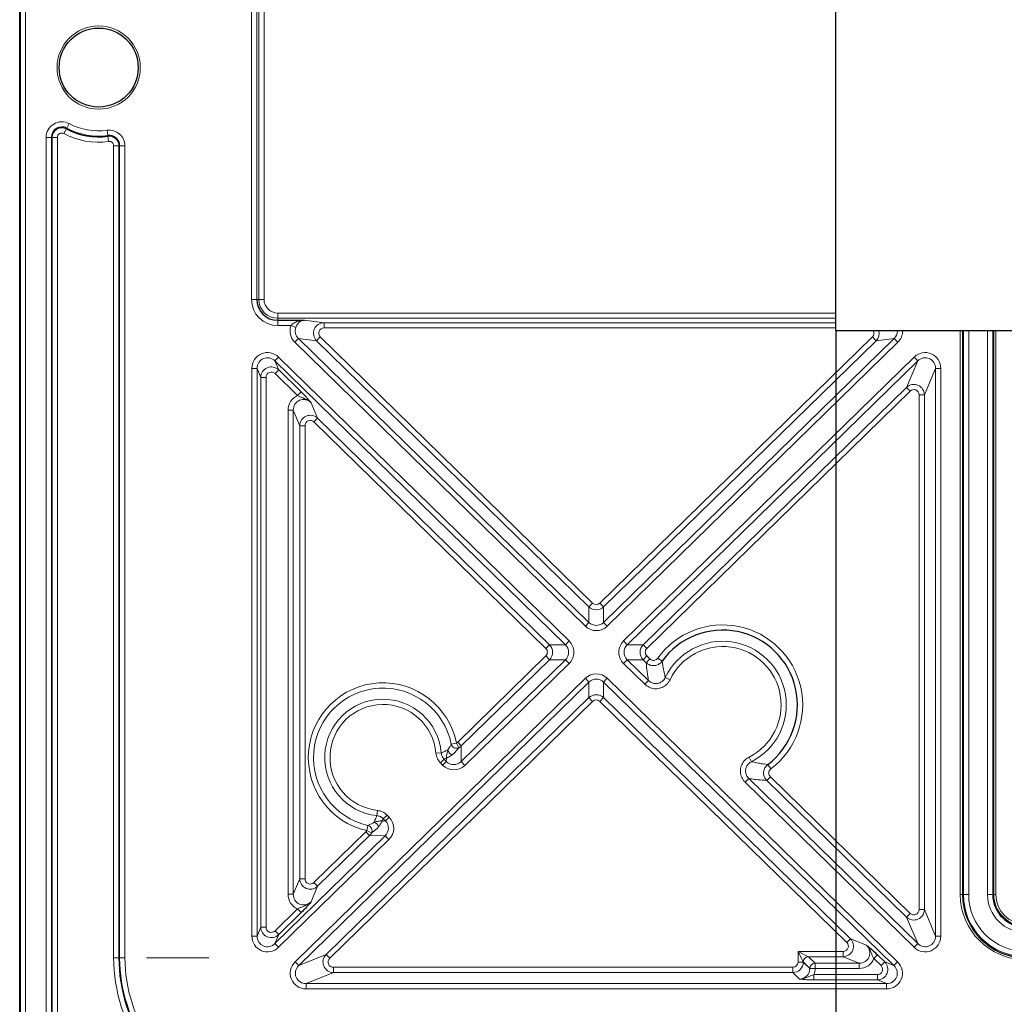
# Model space of a CAD drawing. Header units: millimetres. Extents: x 5 to 418, y 2 to 292.
# Tile 43 of 53: x 301 to 333, y 86 to 117. Entities that reach past the tile are written whole.
import ezdxf

# ---------------------------------------------------------------- set-up
doc = ezdxf.new("R2010")
doc.units = ezdxf.units.MM
doc.layers.add('SLD-0', color=7, linetype='Continuous')
doc.styles.add('SLDTEXTSTYLE1', font='TXT', dxfattribs={"width": 0.605})
doc.dimstyles.new('SLDDIMSTYLE1', dxfattribs={"dimtxt": 3.5, "dimasz": 3.302, "dimexe": 0, "dimexo": 0.0625, "dimgap": 0.875, "dimtad": 1, "dimlfac": 3, "dimrnd": 1e-09, "dimzin": 12, "dimdsep": 46, "dimtxsty": 'SLDTEXTSTYLE1', "dimsah": 1, "dimcen": 0.09, "dimadec": 0, "dimazin": 3, "dimtfac": 1, "dimtofl": 0, "dimtmove": 0, "dimatfit": 3, "dimfxl": 1, "dimfrac": 2, "dimtolj": 1, "dimtzin": 12, "dimarcsym": 0})

# ---------------------------------------------------------------- blocks, each defined once
blk = doc.blocks.new('_D_7')
at = {"layer": 'SLD-0', "color": 7}
for p, q in [((327.216, 107.454), (327.216, 68.551)), ((301.383, 81.287), (301.383, 68.551)), ((327.216, 69.551), (301.383, 69.551))]:
    blk.add_line(p, q, dxfattribs=at)
for points in [[(301.383, 69.551), (304.685, 69.043), (304.685, 70.059)], [(327.216, 69.551), (323.914, 70.059), (323.914, 69.043)]]:
    blk.add_solid(points, dxfattribs=at)
at = {"layer": 'SLD-0', "color": 7, "insert": (309.621, 74.063), "char_height": 3.5, "attachment_point": 1, "style": 'SLDTEXTSTYLE1'}
blk.add_mtext('77,5', dxfattribs=at)
blk = doc.blocks.new('_D_8')
at = {"layer": 'SLD-0', "color": 7}
for p, q in [((327.216, 107.454), (327.216, 68.551)), ((388.216, 107.454), (388.216, 68.551)), ((327.216, 69.551), (388.216, 69.551))]:
    blk.add_line(p, q, dxfattribs=at)
for points in [[(327.216, 69.551), (330.518, 69.043), (330.518, 70.059)], [(388.216, 69.551), (384.914, 70.059), (384.914, 69.043)]]:
    blk.add_solid(points, dxfattribs=at)
at = {"layer": 'SLD-0', "color": 7, "insert": (353.706, 74.063), "char_height": 3.5, "attachment_point": 1, "style": 'SLDTEXTSTYLE1'}
blk.add_mtext('183', dxfattribs=at)

msp = doc.modelspace()

# ---------------------------------------------------------------- linework, layer by layer
at = {"color": 7, "linetype": 'Continuous', "lineweight": 25}
for p, q in [((301.3827, 81.287), (301.3827, 251.287)), ((327.2161, 107.4536), (327.2161, 125.287)), ((309.5494, 107.7898), (310.3942, 107.7898)), ((388.2161, 107.4536), (327.2161, 107.4536))]:
    msp.add_line(p, q, dxfattribs=at)
at = {"color": 7, "linetype": 'Continuous', "lineweight": 18}
for p, q in [((301.4031, 81.287), (301.4031, 251.287)), ((301.5698, 251.287), (301.5698, 81.287)), ((308.7189, 108.4536), (308.7189, 243.1203)), ((308.8856, 243.1203), (308.8856, 108.4536)), ((308.9497, 108.4536), (308.9497, 243.1203)), ((309.1163, 243.1203), (309.1163, 108.4536)), ((302.8594, 113.8475), (302.7816, 113.7001)), ((302.8594, 113.8475), (302.8703, 113.8682)), ((302.9481, 114.0155), (302.8703, 113.8682)), ((304.1498, 113.802), (304.172, 113.6368)), ((302.2189, 84.3314), (302.2189, 113.5759)), ((302.2189, 113.5759), (302.3856, 113.5759)), ((302.3856, 113.5759), (302.3856, 84.3314)), ((302.409, 113.5759), (302.3856, 113.5759)), ((302.409, 84.3314), (302.409, 113.5759)), ((302.409, 113.5759), (302.5756, 113.5759)), ((302.5756, 113.5759), (302.5756, 84.3314)), ((304.1751, 113.6136), (304.172, 113.6368)), ((304.1751, 113.6136), (304.1973, 113.4485)), ((304.3565, 87.6203), (304.3565, 113.3093)), ((304.3565, 113.3093), (304.5232, 113.3093)), ((304.5232, 113.3093), (304.5232, 87.6203)), ((304.5232, 113.3093), (304.5465, 113.3093)), ((304.5465, 87.6203), (304.5465, 113.3093)), ((304.7132, 113.3093), (304.5465, 113.3093)), ((304.7132, 113.3093), (304.7132, 87.6203)), ((308.8856, 108.4536), (308.7189, 108.4536)), ((308.8856, 108.4536), (308.9497, 108.4536)), ((308.9497, 108.4536), (309.1163, 108.4536)), ((309.5494, 108.0206), (327.2161, 108.0206)), ((309.5494, 107.8539), (309.5494, 108.0206)), ((327.2161, 107.8539), (309.5494, 107.8539)), ((309.5494, 107.8539), (309.5494, 107.7898)), ((309.5494, 107.7898), (309.5494, 107.6232)), ((309.9678, 107.6232), (309.5494, 107.6232)), ((309.9678, 107.6232), (310.1227, 107.5661)), ((310.3942, 107.7898), (311.0142, 107.7142)), ((311.0142, 107.7142), (327.2161, 107.7142)), ((311.0142, 107.7142), (311.0142, 107.5475)), ((327.2161, 107.5475), (311.0142, 107.5475)), ((310.0881, 107.0951), (310.2041, 107.2139)), ((310.7806, 107.1436), (310.2041, 107.2139)), ((310.2041, 107.2139), (319.4007, 98.2311)), ((310.7806, 107.1436), (310.8966, 107.2623)), ((310.8966, 107.2623), (319.5167, 98.8427)), ((319.7487, 98.8427), (328.3689, 107.2623)), ((319.8648, 98.2311), (329.0614, 107.2139)), ((328.3689, 107.2623), (328.4849, 107.1436)), ((329.0614, 107.2139), (328.4849, 107.1436)), ((329.1774, 107.0951), (329.0614, 107.2139)), ((331.1528, 89.6203), (331.1528, 107.4536)), ((331.2194, 107.4536), (331.2194, 89.6203)), ((331.2515, 89.6203), (331.2515, 107.4536)), ((331.4179, 107.4536), (331.4179, 89.6203)), ((332.0142, 89.6203), (332.0142, 107.4536)), ((332.1807, 107.4536), (332.1807, 89.6203)), ((332.2128, 89.6203), (332.2128, 107.4536)), ((332.2793, 107.4536), (332.2793, 89.6203)), ((319.2847, 98.1124), (310.0881, 107.0951)), ((319.4007, 98.7239), (310.7806, 107.1436)), ((328.4849, 107.1436), (319.8648, 98.7239)), ((329.1774, 107.0951), (319.9808, 98.1124)), ((309.4601, 106.5055), (309.5761, 106.6242)), ((309.5761, 106.6242), (318.7709, 97.6433)), ((320.4945, 97.6433), (329.6893, 106.6242)), ((329.6893, 106.6242), (329.8053, 106.5055)), ((308.73, 88.306), (308.73, 106.2679)), ((308.73, 106.2679), (308.896, 106.2679)), ((308.896, 106.2679), (308.896, 88.306)), ((309.0152, 105.9849), (308.896, 106.2679)), ((318.6549, 97.5245), (309.4601, 106.5055)), ((309.4601, 106.5055), (309.5793, 106.2224)), ((329.8053, 106.5055), (320.6106, 97.5245)), ((329.4528, 105.6684), (329.8053, 106.5055)), ((330.3694, 106.2679), (330.0169, 105.4309)), ((330.3694, 88.306), (330.3694, 106.2679)), ((330.5355, 106.2679), (330.3694, 106.2679)), ((330.5355, 106.2679), (330.5355, 88.306)), ((309.0152, 88.5891), (309.0152, 105.9849)), ((309.0152, 105.9849), (309.1813, 105.9849)), ((309.1813, 105.9849), (309.1813, 88.5891)), ((309.5793, 106.2224), (309.4633, 106.1036)), ((310.1764, 105.4072), (309.4633, 106.1036)), ((309.5793, 106.2224), (310.2924, 105.526)), ((321.115, 97.5245), (329.4528, 105.6684)), ((329.4528, 105.6684), (329.5688, 105.5496)), ((310.2924, 105.526), (310.1764, 105.4072)), ((329.5688, 105.5496), (321.231, 97.4057)), ((329.8509, 89.1431), (329.8509, 105.4309)), ((330.0169, 105.4309), (329.8509, 105.4309)), ((330.0169, 105.4309), (330.0169, 89.1431)), ((310.6059, 105.1825), (310.8126, 104.6917)), ((309.8758, 104.9449), (310.0419, 104.9449)), ((309.8758, 89.629), (309.8758, 104.9449)), ((310.0419, 104.9449), (310.0419, 89.629)), ((310.2485, 104.4541), (310.0419, 104.9449)), ((310.2485, 90.1198), (310.2485, 104.4541)), ((310.4146, 104.4541), (310.2485, 104.4541)), ((310.4146, 104.4541), (310.4146, 90.1198)), ((310.6966, 104.5729), (310.8126, 104.6917)), ((318.0344, 97.4057), (310.6966, 104.5729)), ((310.8126, 104.6917), (318.1504, 97.5245)), ((319.5167, 98.8427), (319.4007, 98.7239)), ((319.7487, 98.8427), (319.8648, 98.7239)), ((319.4007, 98.2311), (319.4007, 98.7239)), ((319.8648, 98.7239), (319.8648, 98.2311)), ((319.2847, 98.1124), (319.4007, 98.2311)), ((319.9808, 98.1124), (319.8648, 98.2311)), ((318.6549, 97.5245), (318.7709, 97.6433)), ((320.6106, 97.5245), (320.4945, 97.6433)), ((318.0344, 97.4057), (318.1504, 97.5245)), ((318.1504, 97.5245), (318.6549, 97.5245)), ((320.6106, 97.5245), (321.115, 97.5245)), ((321.231, 97.4057), (321.115, 97.5245)), ((315.2442, 94.4429), (318.0344, 97.1682)), ((315.3544, 93.8256), (318.6549, 97.0494)), ((318.1504, 97.0494), (315.3602, 94.3241)), ((318.7709, 96.9306), (315.4704, 93.7069)), ((318.0344, 97.1682), (318.1504, 97.0494)), ((318.6549, 97.0494), (318.1504, 97.0494)), ((318.6549, 97.0494), (318.7709, 96.9306)), ((320.6106, 97.0494), (320.4945, 96.9306)), ((321.1676, 96.2733), (320.4945, 96.9306)), ((320.6106, 97.0494), (321.2836, 96.392)), ((321.115, 97.0494), (320.6106, 97.0494)), ((321.231, 97.1682), (321.115, 97.0494)), ((321.2097, 96.9569), (321.115, 97.0494)), ((321.3257, 97.0757), (321.2097, 96.9569)), ((321.231, 97.1682), (321.3257, 97.0757)), ((321.5766, 97.0976), (321.7114, 97.0007)), ((310.0981, 87.4887), (319.2847, 96.4616)), ((319.4007, 96.3428), (310.2142, 87.3699)), ((319.4007, 96.3428), (319.2847, 96.4616)), ((319.4007, 95.8501), (319.4007, 96.3428)), ((319.8648, 96.3428), (319.9808, 96.4616)), ((329.0513, 87.3699), (319.8648, 96.3428)), ((319.8648, 96.3428), (319.8648, 95.8501)), ((319.9808, 96.4616), (329.1673, 87.4887)), ((321.2836, 96.392), (321.1676, 96.2733)), ((321.8154, 96.4867), (321.9652, 96.4152)), ((311.0795, 87.7224), (319.4007, 95.8501)), ((319.5167, 95.7313), (311.1955, 87.6036)), ((319.4007, 95.8501), (319.5167, 95.7313)), ((319.8648, 95.8501), (319.7487, 95.7313)), ((327.558, 88.1036), (319.7487, 95.7313)), ((319.8648, 95.8501), (327.674, 88.2224)), ((315.2442, 94.4429), (315.3602, 94.3241)), ((315.0399, 94.381), (315.2028, 94.4133)), ((315.2028, 94.4133), (315.2774, 94.2654)), ((315.3602, 94.3241), (315.3544, 93.8256)), ((314.7231, 94.1058), (314.5576, 94.0921)), ((314.8165, 93.9011), (314.6977, 93.7851)), ((314.8848, 93.8312), (314.766, 93.7151)), ((314.886, 93.933), (314.8165, 93.9011)), ((314.8165, 93.9011), (314.8848, 93.8312)), ((314.8848, 93.8312), (314.886, 93.933)), ((315.3544, 93.8256), (315.4704, 93.7069)), ((324.5416, 93.8238), (324.4667, 93.972)), ((314.766, 93.7151), (314.6977, 93.7851)), ((325.158, 93.5995), (325.058, 93.732)), ((324.3435, 93.1712), (324.4595, 93.29)), ((324.4595, 93.29), (329.8053, 88.0685)), ((325.026, 93.2294), (325.142, 93.3482)), ((329.4528, 88.9055), (325.026, 93.2294)), ((325.142, 93.3482), (329.5688, 89.0243)), ((329.6893, 87.9497), (324.3435, 93.1712)), ((312.7049, 92.2825), (312.6873, 92.1174)), ((312.8898, 92.0192), (312.8562, 91.9505)), ((312.8562, 91.9505), (312.9581, 91.9493)), ((313.0085, 92.1352), (312.8898, 92.0192)), ((312.9581, 91.9493), (312.8898, 92.0192)), ((313.0768, 92.0653), (312.9581, 91.9493)), ((313.0085, 92.1352), (313.0768, 92.0653)), ((312.4047, 91.8071), (312.3686, 91.645)), ((312.5147, 91.5669), (312.3686, 91.645)), ((309.4601, 88.0685), (312.9525, 91.4797)), ((313.0686, 91.3609), (309.5761, 87.9497)), ((310.6966, 90.001), (312.3381, 91.6043)), ((312.4541, 91.4855), (310.8126, 89.8823)), ((312.3381, 91.6043), (312.4541, 91.4855)), ((312.9525, 91.4797), (312.4541, 91.4855)), ((313.0686, 91.3609), (312.9525, 91.4797)), ((310.0419, 89.629), (310.2485, 90.1198)), ((310.4146, 90.1198), (310.2485, 90.1198)), ((310.8126, 89.8823), (310.6059, 89.3915)), ((310.6966, 90.001), (310.8126, 89.8823)), ((309.8758, 89.629), (310.0419, 89.629)), ((331.2194, 89.6203), (331.1528, 89.6203)), ((331.2515, 89.6203), (331.2194, 89.6203)), ((331.2515, 89.6203), (331.4179, 89.6203)), ((332.0142, 89.6203), (332.1807, 89.6203)), ((332.1807, 89.6203), (332.2128, 89.6203)), ((332.2793, 89.6203), (332.2128, 89.6203)), ((309.4633, 88.4703), (310.1764, 89.1668)), ((310.1764, 89.1668), (310.2924, 89.048)), ((330.0169, 89.1431), (329.8509, 89.1431)), ((330.0169, 89.1431), (330.3694, 88.306)), ((310.2924, 89.048), (309.5793, 88.3515)), ((329.4528, 88.9055), (329.5688, 89.0243)), ((329.8053, 88.0685), (329.4528, 88.9055)), ((308.896, 88.306), (309.0152, 88.5891)), ((309.0152, 88.5891), (309.1813, 88.5891)), ((308.73, 88.306), (308.896, 88.306)), ((309.5793, 88.3515), (309.4601, 88.0685)), ((309.4633, 88.4703), (309.5793, 88.3515)), ((327.674, 88.2224), (327.558, 88.1036)), ((327.674, 88.2224), (328.1814, 88.0157)), ((330.5355, 88.306), (330.3694, 88.306)), ((309.5761, 87.9497), (309.4601, 88.0685)), ((329.6893, 87.9497), (329.8053, 88.0685)), ((304.3565, 87.6203), (304.5232, 87.6203)), ((304.5232, 87.6203), (304.5465, 87.6203)), ((304.7132, 87.6203), (304.5465, 87.6203)), ((305.3967, 87.6203), (307.3687, 87.6203)), ((310.2142, 87.3699), (311.0795, 87.7224)), ((311.0795, 87.7224), (311.1955, 87.6036)), ((326.1836, 87.4867), (326.0176, 87.8188)), ((326.0176, 87.8188), (326.3496, 87.6528)), ((326.0176, 87.8188), (327.442, 87.8188)), ((326.0176, 87.4848), (326.0176, 87.8188)), ((326.3496, 87.6528), (326.5563, 87.4461)), ((327.442, 87.6528), (326.3496, 87.6528)), ((327.442, 87.8188), (327.442, 87.6528)), ((327.9494, 87.4461), (327.442, 87.6528)), ((328.4165, 87.5912), (328.5325, 87.71)), ((328.6427, 87.3703), (328.4165, 87.5912)), ((328.5325, 87.71), (328.7587, 87.4891)), ((310.2142, 87.3699), (310.0981, 87.4887)), ((311.3115, 87.1528), (311.3115, 87.3188)), ((311.3115, 87.3188), (325.8515, 87.3188)), ((325.8515, 87.3188), (325.8515, 87.1528)), ((326.0176, 87.4848), (326.1836, 87.4848)), ((326.3903, 87.2801), (326.1836, 87.4867)), ((326.1836, 87.4867), (326.1836, 87.4848)), ((326.1836, 87.4848), (326.3903, 87.2782)), ((326.3903, 87.2801), (326.5563, 87.2801)), ((326.3903, 87.2782), (326.3903, 87.2801)), ((326.3903, 87.2782), (326.5563, 87.2782)), ((326.5563, 87.2801), (326.5563, 87.4461)), ((326.5563, 87.4461), (327.9494, 87.4461)), ((326.5563, 87.2801), (326.5563, 87.2782)), ((327.9494, 87.2801), (326.5563, 87.2801)), ((327.9494, 87.2801), (327.9494, 87.4461)), ((328.6427, 87.3703), (328.7587, 87.4891)), ((328.7587, 87.4891), (329.0513, 87.3699)), ((329.1673, 87.4887), (329.0513, 87.3699)), ((311.3115, 87.1528), (310.4462, 86.8003)), ((325.8515, 87.1528), (311.3115, 87.1528)), ((326.0582, 86.9461), (325.8515, 87.1528)), ((326.5177, 86.9195), (326.5177, 87.0855)), ((326.5177, 87.0855), (328.5267, 87.0855)), ((328.5267, 86.9195), (328.5267, 87.0855)), ((310.4462, 86.6342), (310.4462, 86.8003)), ((310.4462, 86.8003), (328.8193, 86.8003)), ((328.8193, 86.6342), (310.4462, 86.6342)), ((328.5267, 86.9195), (326.5177, 86.9195)), ((328.8193, 86.8003), (328.5267, 86.9195)), ((328.8193, 86.6342), (328.8193, 86.8003))]:
    msp.add_line(p, q, dxfattribs=at)
msp.add_circle((303.8827, 115.787), 1.3167, dxfattribs=at)
at = {"color": 7, "linetype": 'Continuous', "lineweight": 25}
msp.add_circle((303.8827, 115.787), 1.25, dxfattribs=at)
at = {"color": 7, "linetype": 'Continuous', "lineweight": 18}
for centre, radius, start, end in [((302.7161, 113.5759), 0.4971, 62.18186, 180), ((302.7161, 113.5759), 0.3071, 62.18186, 180), ((303.8827, 115.787), 2.1695, 242.18186, 277.66226), ((303.8827, 115.787), 2.0029, 242.18186, 277.66226), ((304.2161, 113.3093), 0.4971, 0, 97.66226), ((302.7161, 113.5759), 0.1405, 62.18186, 180), ((303.8827, 115.787), 2.3595, 242.18186, 277.66226), ((304.2161, 113.3093), 0.3071, 0, 97.66226), ((304.2161, 113.3093), 0.1405, 0, 97.66226), ((309.5494, 108.4536), 0.8304, 180, 270), ((309.5494, 108.4536), 0.5997, 180, 270), ((309.5494, 108.4536), 0.4331, 180, 270), ((323.6327, 95.6203), 2.5318, 307.04471, 144.30337), ((323.6327, 95.6203), 2.0133, 296.83649, 154.51159), ((323.6327, 95.6203), 1.8473, 296.83649, 154.51159), ((312.8827, 93.9536), 2.3652, 11.20629, 257.44564), ((312.8827, 93.9536), 2.1991, 11.20629, 257.44564), ((312.8827, 93.9536), 1.8466, 4.72534, 263.92659), ((312.8827, 93.9536), 1.6806, 4.72534, 263.92659), ((315.1044, 94.2157), 0.1677, 187.32448, 261.61334), ((315.2041, 94.4164), 0.1679, 192.1631, 295.90581), ((312.3655, 91.6438), 0.1679, 332.74611, 76.48882), ((312.5685, 91.7388), 0.1677, 7.03859, 81.32745), ((333.2161, 89.6203), 2.0633, 180, 270), ((333.2161, 89.6203), 1.9646, 180, 270), ((333.2161, 89.6203), 1.7982, 180, 270), ((333.2161, 89.6203), 1.2018, 180, 270), ((333.2161, 89.6203), 1.0033, 180, 270), ((333.2161, 89.6203), 0.9367, 180, 270), ((309.3827, 87.6203), 5.0262, 180, 215.7182), ((309.3827, 87.6203), 4.8362, 180, 215.7182), ((309.3827, 87.6203), 4.6696, 180, 215.7182), ((326.3511, 87.4853), 0.1675, 90.50813, 179.49187), ((326.5578, 87.2786), 0.1675, 90.50813, 179.49187)]:
    msp.add_arc(centre, radius, start, end, dxfattribs=at)
at = {"color": 7, "linetype": 'Continuous', "lineweight": 25}
for centre, radius, start, end in [((302.7161, 113.5759), 0.3305, 62.18186, 180), ((303.8827, 115.787), 2.1929, 242.18186, 277.66226), ((304.2161, 113.3093), 0.3305, 0, 97.66226), ((309.5494, 108.4536), 0.6638, 180, 270), ((323.6327, 95.6203), 2.3658, 307.04471, 144.30337), ((333.2161, 89.6203), 1.9967, 180, 270), ((333.2161, 89.6203), 1.0354, 180, 270), ((309.3827, 87.6203), 4.8596, 180, 215.7182)]:
    msp.add_arc(centre, radius, start, end, dxfattribs=at)
at = {"color": 7, "linetype": 'Continuous', "lineweight": 18}
for centre, major_axis, ratio, start_param, end_param in [((310.4423, 107.4507), (0.5014, -0.0612), 0.9897708, 2.9120251, 4.055184), ((310.4423, 107.4507), (0.3377, -0.0412), 0.9797996, 2.9120251, 4.055184), ((311.0147, 107.3809), (0.3309, -0.0404), 0.9999471, 1.6934338, 4.055184), ((311.0147, 107.3809), (0.1671, -0.0204), 0.9897708, 1.6934338, 4.055184), ((328.2508, 107.3809), (-0.1671, -0.0204), 0.9897708, 2.2280013, 3.4707876), ((328.2508, 107.3809), (0.3309, 0.0404), 0.9999471, 5.369594, 6.3818972), ((328.8231, 107.4507), (0.3377, 0.0412), 0.9797996, 5.369594, 6.1681897), ((328.8231, 107.4507), (-0.5014, -0.0612), 0.9897708, 2.2280013, 3.0248742), ((309.2319, 106.2588), (0.1989, -0.4724), 0.9755216, 1.9783188, 4.3048665), ((309.2319, 106.2588), (-0.1358, 0.3225), 0.9524915, 5.1199115, 7.4464592), ((330.0335, 106.2588), (-0.1989, -0.4724), 0.9755216, 1.9783188, 4.3048665), ((330.0335, 106.2588), (0.1358, 0.3225), 0.9524915, 5.1199115, 7.4464592), ((309.3486, 105.9818), (-0.1294, 0.3073), 0.999693, 5.1199115, 7.4464592), ((309.3486, 105.9818), (0.0663, -0.1575), 0.9755216, 1.9783188, 4.3048665), ((329.6836, 105.4278), (0.1294, 0.3073), 0.999693, 5.1199115, 7.4464592), ((310.3777, 104.9359), (-0.1989, 0.4724), 0.9755216, 0.0053296, 1.1632739), ((329.6836, 105.4278), (-0.0663, -0.1575), 0.9755216, 1.9783188, 4.3048665), ((310.3777, 104.9359), (-0.1358, 0.3225), 0.9524915, 5.1199115, 7.4464592), ((310.5819, 104.4511), (-0.1294, 0.3073), 0.999693, 5.1199115, 7.4464592), ((310.5819, 104.4511), (-0.0663, 0.1575), 0.9755216, 5.1199115, 7.4464592), ((319.6327, 98.9632), (0, 0.1679), 0.9926045, 2.3716687, 3.9115166), ((319.6327, 98.9632), (0, 0.3333), 0.9999725, 2.3716687, 3.9115166), ((319.6327, 98.474), (0, 0.3383), 0.9853444, 2.3716687, 3.9115166), ((319.6327, 98.474), (0, 0.5037), 0.9926045, 2.3716687, 3.9115166), ((318.4174, 97.287), (-0.5039, 0), 0.9922523, 2.3483185, 3.9348668), ((320.848, 97.287), (0.5039, 0), 0.9922523, 2.3483185, 3.9348668), ((317.9166, 97.287), (-0.168, 0), 0.9922523, 2.3483185, 3.9348668), ((317.9166, 97.287), (0.3333, 0), 0.9999698, 5.4899112, 7.0764595), ((318.4174, 97.287), (0.3385, 0), 0.9846531, 5.4899112, 7.0764595), ((320.848, 97.287), (0.3385, 0), 0.9846531, 2.3483185, 3.9348668), ((321.3489, 97.287), (0.3333, 0), 0.9999698, 2.3483185, 3.9348668), ((321.3489, 97.287), (0.168, 0), 0.9922523, 2.3483185, 3.9348668), ((319.6327, 96.0999), (0, -0.5037), 0.9926045, 2.3716687, 3.9115166), ((319.6327, 96.0999), (0, 0.3383), 0.9853444, 5.5132614, 7.0531092), ((319.6327, 95.6107), (0, 0.3333), 0.9999725, 5.5132614, 7.0531092), ((319.6327, 95.6107), (0, -0.1679), 0.9926045, 2.3716687, 3.9115166), ((315.1282, 94.5635), (0.002, 0.1679), 0.9924325, 3.6174423, 3.9231927), ((315.1282, 94.5635), (0.0039, 0.3333), 0.9999711, 3.6174423, 3.9231927), ((315.1224, 94.0686), (0.004, 0.3384), 0.9850067, 2.3599926, 3.9231927), ((315.1224, 94.0686), (0.0059, 0.5038), 0.9924325, 2.3599926, 3.9231927), ((312.7151, 91.7173), (0.3384, -0.004), 0.9850067, 5.5015852, 7.0647854), ((312.7151, 91.7173), (-0.5038, 0.0059), 0.9924325, 2.3599926, 3.9231927), ((312.2202, 91.7231), (-0.1679, 0.002), 0.9924325, 2.3599926, 2.665743), ((312.2202, 91.7231), (0.3333, -0.0039), 0.9999711, 5.5015852, 5.8073357), ((310.5819, 90.1228), (0.1294, 0.3073), 0.999693, 1.9783188, 4.3048665), ((310.5819, 90.1228), (-0.0663, -0.1575), 0.9755216, 5.1199115, 7.4464592), ((310.3777, 89.6381), (-0.1989, -0.4724), 0.9755216, 5.1199115, 6.2778557), ((310.3777, 89.6381), (0.1358, 0.3225), 0.9524915, 1.9783188, 4.3048665), ((329.6836, 89.1461), (-0.1294, 0.3073), 0.999693, 1.9783188, 4.3048665), ((329.6836, 89.1461), (-0.0663, 0.1575), 0.9755216, 1.9783188, 4.3048665), ((309.3486, 88.5921), (0.1294, 0.3073), 0.999693, 1.9783188, 4.3048665), ((309.3486, 88.5921), (0.0663, 0.1575), 0.9755216, 1.9783188, 4.3048665), ((309.2319, 88.3151), (0.1989, 0.4724), 0.9755216, 1.9783188, 4.3048665), ((309.2319, 88.3151), (0.1358, 0.3225), 0.9524915, 1.9783188, 4.3048665), ((327.4389, 87.9861), (0.3088, -0.1258), 0.999657, 5.1084432, 7.4579274), ((330.0335, 88.3151), (-0.1989, 0.4724), 0.9755216, 1.9783188, 4.3048665), ((330.0335, 88.3151), (-0.1358, 0.3225), 0.9524915, 1.9783188, 4.3048665), ((327.4389, 87.9861), (0.1584, -0.0645), 0.9741458, 5.1084432, 7.4579274), ((327.94, 87.782), (0.325, -0.1324), 0.9499043, 5.1084432, 7.4579274), ((311.3147, 87.4861), (0.3088, 0.1258), 0.999657, 1.9668506, 4.3163347), ((311.3147, 87.4861), (0.1584, 0.0645), 0.9741458, 1.9668506, 4.3163347), ((327.94, 87.782), (0.4753, -0.1936), 0.9741458, 5.1084432, 6.2893239), ((310.4555, 87.1362), (0.4753, 0.1936), 0.9741458, 1.9668506, 4.3163347), ((310.4555, 87.1362), (0.325, 0.1324), 0.9499043, 1.9668506, 4.3163347), ((325.8503, 87.4861), (0.2357, -0.2357), 0.9999711, 5.5015852, 7.0647854), ((325.8503, 87.4861), (0.1187, -0.1187), 0.9924325, 5.5015852, 7.0647854), ((326.0544, 87.282), (-0.2393, 0.2393), 0.9850067, 2.3599926, 3.9231927), ((326.0544, 87.282), (0.3562, -0.3562), 0.9924325, 0.3870034, 0.7816001), ((328.5235, 87.2528), (0.3088, -0.1258), 0.999657, 5.1084432, 7.4579274), ((328.5235, 87.2528), (-0.1584, 0.0645), 0.9741458, 1.9668506, 4.3163347), ((328.8099, 87.1362), (-0.4753, 0.1936), 0.9741458, 1.9668506, 4.3163347), ((328.8099, 87.1362), (0.325, -0.1324), 0.9499043, 5.1084432, 7.4579274)]:
    msp.add_ellipse(centre, major_axis=major_axis, ratio=ratio, start_param=start_param, end_param=end_param, dxfattribs=at)
for points, knots in [([(309.9678, 107.6232), (309.985, 107.6424), (310.0213, 107.683), (310.1064, 107.7331), (310.2303, 107.7772), (310.3337, 107.7893), (310.3934, 107.7898), (310.3942, 107.7898)], [0, 0, 0, 0, 0.1532574, 0.324494, 0.6072853, 0.9947804, 1, 1, 1, 1]), ([(310.3942, 107.7898), (310.3938, 107.7898), (310.3562, 107.7888), (310.2908, 107.772), (310.2113, 107.713), (310.1681, 107.6568), (310.1414, 107.6111), (310.1307, 107.5854), (310.1227, 107.5661)], [0, 0, 0, 0, 0.0043093, 0.3833738, 0.6613947, 0.834056, 0.8747625, 1, 1, 1, 1]), ([(310.6059, 105.1825), (310.6055, 105.183), (310.5925, 105.1964), (310.5198, 105.2636), (310.3974, 105.3178), (310.2632, 105.365), (310.2036, 105.394), (310.1764, 105.4072)], [0, 0, 0, 0, 0.0043948, 0.1155955, 0.6117199, 0.8230181, 1, 1, 1, 1]), ([(310.2924, 105.526), (310.3258, 105.4927), (310.3924, 105.4264), (310.4986, 105.3118), (310.5616, 105.237), (310.5994, 105.1906), (310.6057, 105.1828), (310.6059, 105.1825)], [0, 0, 0, 0, 0.2443821, 0.4876869, 0.9138547, 0.9963415, 1, 1, 1, 1]), ([(321.7114, 97.0007), (321.6837, 96.9701), (321.631, 96.9117), (321.5215, 96.8666), (321.4092, 96.8586), (321.2978, 96.8869), (321.2391, 96.9336), (321.2097, 96.9569)], [0, 0, 0, 0, 0.2158727, 0.4109705, 0.6068455, 0.8036342, 1, 1, 1, 1]), ([(321.2836, 96.392), (321.2736, 96.4516), (321.2575, 96.5468), (321.2314, 96.7366), (321.2189, 96.8632), (321.2097, 96.9569)], [0, 0, 0, 0, 0.30341825, 0.48441155, 1, 1, 1, 1]), ([(321.3257, 97.0757), (321.3404, 97.0639), (321.3698, 97.0404), (321.4255, 97.026), (321.4817, 97.03), (321.5365, 97.0528), (321.5628, 97.0822), (321.5766, 97.0976)], [0, 0, 0, 0, 0.1966272, 0.3933014, 0.588906, 0.7838638, 1, 1, 1, 1]), ([(321.7114, 97.0007), (321.7257, 96.9144), (321.7451, 96.7979), (321.7814, 96.6256), (321.8023, 96.5402), (321.8154, 96.4867)], [0, 0, 0, 0, 0.515681, 0.6966639, 1, 1, 1, 1]), ([(321.9652, 96.4152), (321.9479, 96.384), (321.9035, 96.3042), (321.7921, 96.2037), (321.637, 96.1355), (321.4674, 96.1239), (321.3001, 96.1669), (321.2117, 96.2378), (321.1676, 96.2733)], [0, 0, 0, 0, 0.1131818, 0.2895686, 0.4657446, 0.6429624, 0.8215096, 1, 1, 1, 1]), ([(321.2836, 96.392), (321.3131, 96.3681), (321.3719, 96.3203), (321.4836, 96.291), (321.5968, 96.2986), (321.7003, 96.3445), (321.7744, 96.4121), (321.8038, 96.4657), (321.8154, 96.4867)], [0, 0, 0, 0, 0.17909991, 0.35749329, 0.53413327, 0.70983935, 0.88633408, 1, 1, 1, 1]), ([(314.7231, 94.1058), (314.7604, 94.1208), (314.8173, 94.1436), (314.8888, 94.1734), (314.9231, 94.188), (314.9381, 94.1943)], [0, 0, 0, 0, 0.51827414, 0.78978213, 1, 1, 1, 1]), ([(314.886, 93.933), (314.886, 93.9335), (314.886, 93.9348), (314.8861, 93.9373), (314.8862, 93.9419), (314.8865, 93.9511), (314.8876, 93.9708), (314.8933, 94.0281), (314.9074, 94.1019), (314.9314, 94.1744), (314.9381, 94.1943)], [0, 0, 0, 0, 0.0065483, 0.0174558, 0.035208, 0.0711091, 0.1443477, 0.2995711, 0.8074057, 1, 1, 1, 1]), ([(314.9381, 94.1943), (314.9663, 94.2386), (315.0026, 94.2955), (315.0332, 94.3655), (315.0399, 94.381)], [0, 0, 0, 0, 0.777805, 1, 1, 1, 1]), ([(315.2774, 94.2654), (315.2644, 94.2458), (315.2058, 94.1578), (315.135, 94.0971), (315.0799, 94.0498)], [0, 0, 0, 0, 0.22212, 1, 1, 1, 1]), ([(314.6977, 93.7851), (314.661, 93.8301), (314.5875, 93.9202), (314.5676, 94.0348), (314.5576, 94.0921)], [0, 0, 0, 0, 0.5000077, 1, 1, 1, 1]), ([(314.7231, 94.1058), (314.7297, 94.0676), (314.7429, 93.9911), (314.7919, 93.9311), (314.8165, 93.9011)], [0, 0, 0, 0, 0.4999923, 1, 1, 1, 1]), ([(315.0799, 94.0498), (315.0642, 94.0391), (315.0082, 94.0007), (314.9538, 93.9682), (314.9131, 93.9464), (314.8989, 93.9393), (314.8923, 93.936), (314.8889, 93.9344), (314.8871, 93.9336), (314.8862, 93.9332), (314.886, 93.933)], [0, 0, 0, 0, 0.1925984, 0.6892254, 0.8499796, 0.9260418, 0.9633687, 0.9818355, 0.9946932, 1, 1, 1, 1]), ([(324.3435, 93.1712), (324.3196, 93.1977), (324.2584, 93.2655), (324.1992, 93.4034), (324.1847, 93.5722), (324.2285, 93.7365), (324.3232, 93.8809), (324.4189, 93.9416), (324.4667, 93.972)], [0, 0, 0, 0, 0.1131833, 0.2895735, 0.4657477, 0.6429613, 0.8215092, 1, 1, 1, 1]), ([(324.5416, 93.8238), (324.5095, 93.8037), (324.4452, 93.7634), (324.3814, 93.6672), (324.3521, 93.5575), (324.362, 93.4448), (324.4022, 93.3528), (324.4434, 93.3077), (324.4595, 93.29)], [0, 0, 0, 0, 0.1791031, 0.3574958, 0.5341309, 0.7098365, 0.8863351, 1, 1, 1, 1]), ([(324.5416, 93.8238), (324.5954, 93.812), (324.6813, 93.7931), (324.8544, 93.7609), (324.9714, 93.7443), (325.058, 93.732)], [0, 0, 0, 0, 0.3033361, 0.484319, 1, 1, 1, 1]), ([(325.026, 93.2294), (324.9998, 93.2614), (324.95, 93.3222), (324.9219, 93.4373), (324.9308, 93.5495), (324.9755, 93.6554), (325.0305, 93.7065), (325.058, 93.732)], [0, 0, 0, 0, 0.2158734, 0.410971, 0.6068454, 0.8036343, 1, 1, 1, 1]), ([(325.158, 93.5995), (325.1442, 93.5867), (325.1165, 93.5612), (325.0939, 93.5083), (325.0895, 93.4521), (325.1037, 93.3946), (325.1288, 93.3642), (325.142, 93.3482)], [0, 0, 0, 0, 0.19662719, 0.39330144, 0.5889054, 0.78386309, 1, 1, 1, 1]), ([(325.026, 93.2294), (324.9321, 93.2364), (324.8052, 93.2458), (324.6148, 93.2675), (324.5193, 93.2813), (324.4595, 93.29)], [0, 0, 0, 0, 0.5155884, 0.6965818, 1, 1, 1, 1]), ([(312.7049, 92.2825), (312.7619, 92.2712), (312.876, 92.2486), (312.9644, 92.173), (313.0085, 92.1352)], [0, 0, 0, 0, 0.5000077, 1, 1, 1, 1]), ([(312.5937, 91.9045), (312.6004, 91.9194), (312.6158, 91.9533), (312.6473, 92.0241), (312.6715, 92.0804), (312.6873, 92.1174)], [0, 0, 0, 0, 0.2102179, 0.4817259, 1, 1, 1, 1]), ([(312.5937, 91.9045), (312.6068, 91.9086), (312.672, 91.929), (312.7453, 91.9431), (312.8081, 91.9492), (312.8335, 91.9503), (312.8451, 91.9505), (312.8511, 91.9505), (312.8543, 91.9505), (312.8558, 91.9505), (312.8562, 91.9505)], [0, 0, 0, 0, 0.1238364, 0.6184767, 0.8196453, 0.9114798, 0.9562115, 0.9782956, 0.994693, 1, 1, 1, 1]), ([(312.8898, 92.0192), (312.8603, 92.0444), (312.8015, 92.0949), (312.7254, 92.1099), (312.6873, 92.1174)], [0, 0, 0, 0, 0.4999923, 1, 1, 1, 1]), ([(312.8562, 91.9505), (312.856, 91.9501), (312.8555, 91.9491), (312.8544, 91.9469), (312.8524, 91.9429), (312.8482, 91.9349), (312.8388, 91.9174), (312.8132, 91.8732), (312.7784, 91.8195), (312.7421, 91.7694), (312.7349, 91.7593)], [0, 0, 0, 0, 0.0065481, 0.0218883, 0.0441485, 0.0891965, 0.1814503, 0.3815162, 0.8761605, 1, 1, 1, 1]), ([(312.4047, 91.8071), (312.4582, 91.8305), (312.5269, 91.8606), (312.5816, 91.8965), (312.5937, 91.9045)], [0, 0, 0, 0, 0.7777177, 1, 1, 1, 1]), ([(312.7349, 91.7593), (312.7224, 91.7435), (312.6666, 91.6721), (312.5812, 91.6129), (312.5147, 91.5669)], [0, 0, 0, 0, 0.222452, 1, 1, 1, 1]), ([(310.1764, 89.1668), (310.2036, 89.18), (310.2632, 89.209), (310.3974, 89.2561), (310.5198, 89.3104), (310.5925, 89.3776), (310.6055, 89.391), (310.6059, 89.3915)], [0, 0, 0, 0, 0.1769819, 0.3882801, 0.8844045, 0.9956052, 1, 1, 1, 1]), ([(328.4165, 87.5912), (328.4027, 87.6181), (328.3723, 87.6771), (328.3219, 87.8106), (328.2644, 87.9318), (328.1954, 88.0029), (328.1819, 88.0152), (328.1814, 88.0157)], [0, 0, 0, 0, 0.1769106, 0.3882268, 0.8867122, 0.9956007, 1, 1, 1, 1]), ([(326.0582, 86.9461), (326.0589, 86.9461), (326.0812, 86.9454), (326.1791, 86.9498), (326.3017, 86.9977), (326.4263, 87.055), (326.489, 87.0759), (326.5177, 87.0855)], [0, 0, 0, 0, 0.0043335, 0.1398472, 0.6096203, 0.8214893, 1, 1, 1, 1]), ([(326.5177, 86.9195), (326.4706, 86.9199), (326.3766, 86.9208), (326.2242, 86.9284), (326.1272, 86.9378), (326.0701, 86.9446), (326.0586, 86.946), (326.0582, 86.9461)], [0, 0, 0, 0, 0.2457298, 0.4904253, 0.8970715, 0.9963213, 1, 1, 1, 1])]:
    msp.add_open_spline(points, degree=3, knots=knots, dxfattribs=at)
at = {"color": 7, "linetype": 'Continuous', "lineweight": 25}
for points, knots in [([(310.6059, 89.3915), (310.6057, 89.3911), (310.5994, 89.3834), (310.5616, 89.337), (310.4986, 89.2621), (310.3924, 89.1476), (310.3258, 89.0812), (310.2924, 89.048)], [0, 0, 0, 0, 0.0036585, 0.0861453, 0.5123131, 0.7556179, 1, 1, 1, 1]), ([(328.1814, 88.0157), (328.1818, 88.0154), (328.1896, 88.0094), (328.237, 87.9727), (328.3133, 87.9114), (328.4306, 87.8077), (328.4985, 87.7426), (328.5325, 87.71)], [0, 0, 0, 0, 0.0036564, 0.0845163, 0.5124768, 0.7556975, 1, 1, 1, 1])]:
    msp.add_open_spline(points, degree=3, knots=knots, dxfattribs=at)

# ---------------------------------------------------------------- dimensions: what is measured, and where the dimension line sits
at = {"layer": 'SLD-0', "color": 7}
for base, p2, picture, middle in [((301.3827, 69.5512), (301.3827, 81.287), '_D_7', (314.2994, 69.5512)), ((388.2161, 69.5512), (388.2161, 107.4536), '_D_8', (357.7161, 69.5512))]:
    dim = msp.add_linear_dim(base=base, p1=(327.2161, 107.4536), p2=p2, dimstyle='SLDDIMSTYLE1', dxfattribs=at)
    dim.commit()
    dim.dimension.update_dxf_attribs({"geometry": picture, "text_midpoint": middle, "dimtype": 160})

doc.saveas('drawing.dxf')
